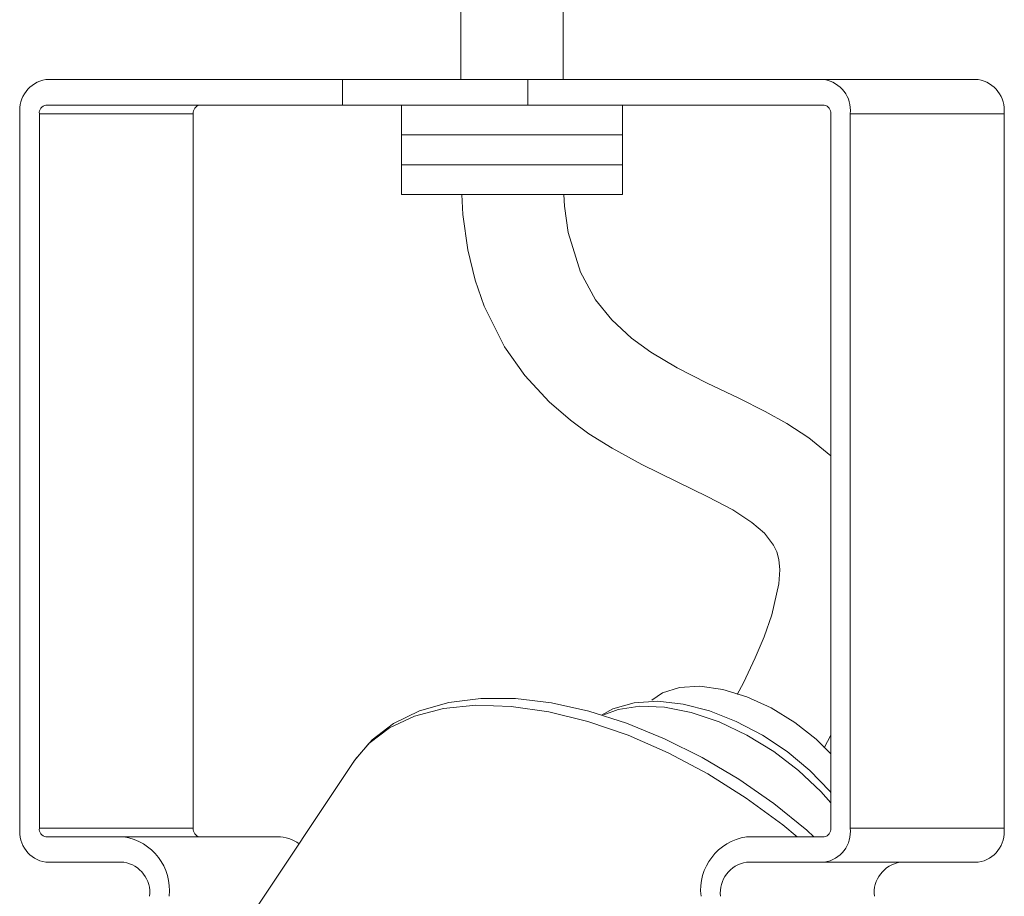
# Model space of a CAD drawing. Header units: millimetres. Extents: x -409 to 780, y -1099 to 54.
# Tile 14 of 35: x -28 to 29, y -965 to -913. Entities that reach past the tile are written whole.
import ezdxf

# ---------------------------------------------------------------- set-up
doc = ezdxf.new("R2010")
doc.units = ezdxf.units.MM

msp = doc.modelspace()

# ---------------------------------------------------------------- linework, layer by layer
at = {"color": 7, "linetype": 'Continuous', "lineweight": 15}
for p, q in [((-2.488, -438.431), (-2.488, -916.681)), ((3.512, -916.681), (3.512, -438.431)), ((-26.902, -916.681), (27.926, -916.681)), ((-9.462, -918.181), (-9.462, -916.681)), ((1.435, -916.681), (1.435, -918.181)), ((18.876, -918.181), (-26.902, -918.181)), ((-5.988, -918.181), (-5.988, -923.431)), ((7.012, -923.431), (7.012, -918.181)), ((-28.428, -960.681), (-28.428, -918.681)), ((-27.284, -918.681), (-27.284, -960.681)), ((-18.234, -918.681), (-27.284, -918.681)), ((-18.234, -918.681), (-18.234, -960.681)), ((19.257, -960.681), (19.257, -918.681)), ((29.452, -918.681), (20.401, -918.681)), ((20.401, -918.681), (20.401, -960.681)), ((29.452, -918.681), (29.452, -960.681)), ((7.012, -919.931), (-5.988, -919.931)), ((7.012, -921.681), (-5.988, -921.681)), ((7.012, -923.431), (-5.988, -923.431)), ((18.871, -955.964), (19.257, -955.209)), ((-8.747, -956.708), (-17.11, -969.244)), ((-18.234, -960.681), (-27.284, -960.681)), ((-13.274, -961.181), (-26.902, -961.181)), ((14.298, -961.181), (18.876, -961.181)), ((29.452, -960.681), (20.401, -960.681)), ((-22.324, -962.681), (-26.902, -962.681)), ((27.926, -962.681), (14.298, -962.681))]:
    msp.add_line(p, q, dxfattribs=at)
at = {"color": 7, "linetype": 'Continuous', "lineweight": 15, "flags": 128}
for points in [[(-2.432, -923.431), (-2.378, -924.604), (-2.083, -926.681), (-1.651, -928.472), (-1.122, -930), (0.072, -932.384), (1.267, -934.072), (2.695, -935.616), (3.954, -936.703), (5.033, -937.491), (6.393, -938.346), (8.15, -939.303), (10.189, -940.31), (12.026, -941.195), (13.503, -941.975), (14.62, -942.703), (15.354, -943.34), (15.898, -944.05), (16.078, -944.436), (16.201, -944.891), (16.256, -945.487), (16.206, -946.325), (15.784, -948.142), (15.333, -949.421), (14.811, -950.667), (14.124, -952.125), (13.756, -952.828)], [(19.257, -938.788), (17.976, -937.731), (16.668, -936.882), (15.401, -936.182), (13.843, -935.409), (11.996, -934.524), (10.228, -933.62), (8.675, -932.694), (7.546, -931.878), (6.374, -930.802), (5.43, -929.627), (4.536, -927.995), (3.824, -925.667), (3.597, -924.116), (3.567, -923.431)], [(8.729, -953.148), (9.37, -952.713), (10.367, -952.401), (11.563, -952.338), (12.902, -952.527), (14.321, -952.958), (15.755, -953.611), (17.136, -954.457), (18.399, -955.455), (19.257, -956.302)], [(18.261, -961.181), (17.844, -960.791), (15.907, -959.229), (13.847, -957.799), (11.697, -956.523), (9.488, -955.42), (7.252, -954.507), (5.023, -953.801), (2.832, -953.315), (0.709, -953.06), (-1.315, -953.046), (-3.21, -953.283), (-4.936, -953.776), (-6.452, -954.519), (-7.718, -955.488), (-8.708, -956.649), (-8.801, -956.824)], [(19.257, -958.577), (19.196, -958.496), (18.025, -957.286), (16.69, -956.18), (15.234, -955.209), (13.7, -954.404), (12.136, -953.789), (10.584, -953.389), (9.088, -953.22), (7.687, -953.304), (6.433, -953.657), (5.771, -954.038)]]:
    msp.add_lwpolyline(points, dxfattribs=at)
at = {"color": 8, "linetype": 'Continuous', "lineweight": 15, "flags": 128}
for points in [[(-8.747, -956.708), (-7.904, -955.701), (-6.694, -954.779), (-5.224, -954.089), (-3.519, -953.644), (-1.611, -953.452), (0.466, -953.516), (2.676, -953.836), (4.979, -954.404), (7.334, -955.212), (9.699, -956.244), (12.031, -957.483), (14.29, -958.906), (16.435, -960.488), (17.279, -961.181)], [(19.257, -959.196), (18.667, -958.527), (17.367, -957.292), (15.901, -956.172), (14.322, -955.208), (12.686, -954.436), (11.053, -953.883), (9.482, -953.569), (8.03, -953.506), (6.749, -953.696), (5.912, -954.008)]]:
    msp.add_lwpolyline(points, dxfattribs=at)
at = {"color": 7, "linetype": 'Continuous', "lineweight": 15}
for centre, radius, start, end in [((-26.628, -918.472), 1.812, 98.69335, 186.62202), ((18.602, -918.472), 1.812, 353.37798, 81.30665), ((27.652, -918.472), 1.812, 353.37798, 81.30665), ((-26.834, -918.629), 0.453, 98.69335, 186.62202), ((-17.784, -918.629), 0.453, 98.69335, 186.62202), ((18.807, -918.629), 0.453, 353.37798, 81.30665), ((-26.628, -960.89), 1.812, 173.37798, 261.30665), ((-26.834, -960.733), 0.453, 173.37798, 261.30665), ((-22.804, -964.316), 3.171, 353.37798, 81.30665), ((-17.784, -960.733), 0.453, 173.37798, 261.30665), ((-13.302, -963.389), 2.208, 54.17725, 89.29061), ((14.777, -964.316), 3.171, 98.69335, 186.62202), ((18.602, -960.89), 1.812, 278.69335, 6.62202), ((18.807, -960.733), 0.453, 278.69335, 6.62202), ((27.652, -960.89), 1.812, 278.69335, 6.62202), ((-22.598, -964.472), 1.812, 353.37798, 81.30665), ((14.572, -964.472), 1.812, 98.69335, 186.62202), ((23.622, -964.472), 1.812, 98.69335, 186.62202)]:
    msp.add_arc(centre, radius, start, end, dxfattribs=at)

doc.saveas('drawing.dxf')
